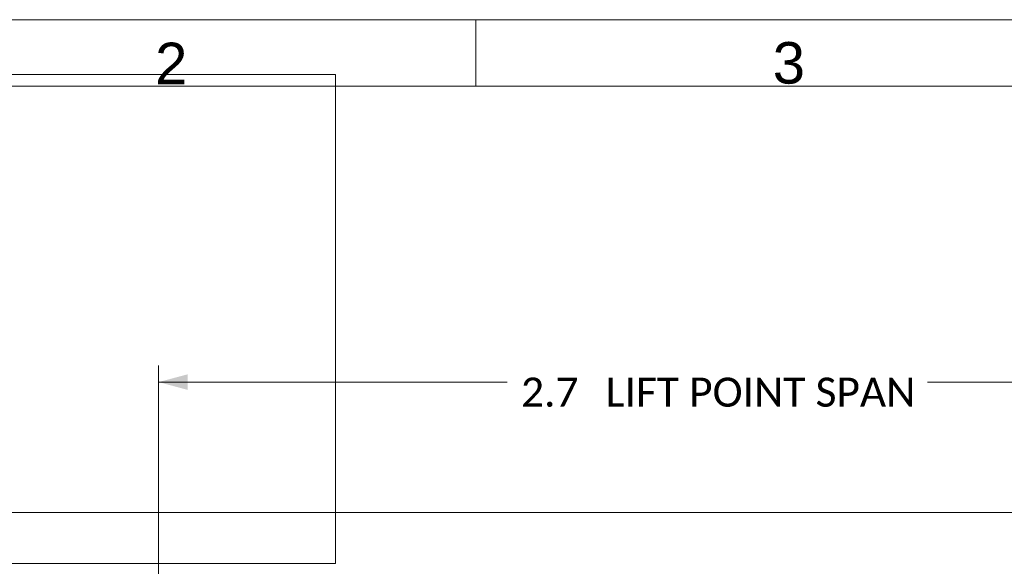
# Model space of a CAD drawing. Header units: millimetres. Extents: x -8 to 594, y 0 to 420.
# Tile 158 of 249: x 131 to 249, y 354 to 420. Entities that reach past the tile are written whole.
import ezdxf

# ---------------------------------------------------------------- set-up
doc = ezdxf.new("R2010")
doc.units = ezdxf.units.MM
doc.layers.add('1', color=7, linetype='Continuous', true_color=0xffffff)
doc.layers.add('256', color=7, linetype='Continuous', true_color=0xffffff)
doc.styles.add('Arial', font='txt')
doc.styles.add('Calibri', font='txt')
doc.dimstyles.get("Standard").update_dxf_attribs({"dimtxt": 0.18, "dimasz": 0.18, "dimexe": 0.18, "dimexo": 0.0625, "dimgap": 0.09, "dimtad": 0, "dimtih": 1, "dimtoh": 1, "dimdec": 4, "dimzin": 0, "dimdsep": 46, "dimtxsty": 'Standard', "dimcen": 0.09, "dimadec": 0, "dimazin": 0, "dimtfac": 1, "dimtdec": 4, "dimtofl": 0, "dimtmove": 0, "dimatfit": 3, "dimfxl": 0, "dimtolj": 1, "dimtzin": 0, "dimarcsym": 0})
picture_1 = doc.add_image_def('image1.png', size_in_pixel=(3544, 1182))

# ---------------------------------------------------------------- blocks, each defined once
blk = doc.blocks.new('_U2')
at = {"layer": '1', "color": 18, "lineweight": 13}
for p, q in [((147.37, 320.7), (147.37, 378.38)), ((281.82, 328.55), (281.82, 378.38)), ((147.37, 376.38), (189.3, 376.38)), ((281.82, 376.38), (239.89, 376.38))]:
    blk.add_line(p, q, dxfattribs=at)
at = {"layer": '1', "color": 18}
for points in [[(147.37, 376.38), (150.87, 377.32), (150.87, 375.44)], [(281.82, 376.38), (278.32, 375.44), (278.32, 377.32)]]:
    blk.add_solid(points, dxfattribs=at)
at = {"layer": '1', "color": 18, "linetype": 'Continuous', "lineweight": 13, "char_height": 3.5, "attachment_point": 7, "line_spacing_factor": 1.399613, "style": 'Calibri'}
for s, insert in [('\\fCalibri|b0|i0;\\W1.0000;2.7', (190.98, 373.38)), ('\\fCalibri|b0|i0;\\W1.0000;LIFT POINT SPAN', (201.14, 373.38))]:
    blk.add_mtext(s, dxfattribs=dict(at, insert=insert))

msp = doc.modelspace()

# ---------------------------------------------------------------- linework, layer by layer
at = {"layer": '1', "color": 8, "linetype": 'Continuous', "lineweight": 18}
msp.add_line((306.399, 360.678), (98.384, 360.678), dxfattribs=at)
at = {"layer": '256', "color": 163, "linetype": 'Continuous', "lineweight": 18}
for p, q in [((0, 420), (594, 420)), ((185.531, 412), (185.531, 420)), ((8, 412), (586, 412))]:
    msp.add_line(p, q, dxfattribs=at)

# ---------------------------------------------------------------- texts
at = {"layer": '256', "color": 18, "linetype": 'Continuous', "lineweight": 13, "char_height": 5, "attachment_point": 7, "line_spacing_factor": 1.047437, "style": 'Arial'}
for s, insert in [('\\fArial|b0|i0;\\W1.0000;2', (146.948, 412.235)), ('\\fArial|b0|i0;\\W1.0000;3', (221.26, 412.235))]:
    msp.add_mtext(s, dxfattribs=dict(at, insert=insert))

# ---------------------------------------------------------------- dimensions: what is measured, and where the dimension line sits
at = {"layer": '1', "color": 18, "linetype": 'Continuous', "lineweight": 13}
dim = msp.add_linear_dim(base=(281.821, 376.38), p1=(147.37, 320.701), p2=(281.821, 327.047), text=' <> \\fCalibri|b0|i0;\\C18;{\\H1.00x;\\fCalibri|b0|i0;LIFT POINT SPAN\\fCalibri|b0|i0;}\\C18;', dimstyle='Standard', override={"dimtxt": 3.5, "dimasz": 3.5, "dimexe": 2, "dimexo": 0, "dimgap": 1.5, "dimtih": 0, "dimtoh": 0, "dimdec": 1, "dimlfac": 0.02, "dimdsep": 46, "dimlunit": 2, "dimtxsty": 'Calibri', "dimsah": 1, "dimse1": 0, "dimse2": 0, "dimsd1": 0, "dimsd2": 0, "dimclrd": 18, "dimclre": 18, "dimclrt": 18, "dimtol": 0, "dimtm": -0.1, "dimtfac": 1, "dimtdec": 2, "dimtofl": 1, "dimtmove": 0, "dimlwd": 13, "dimlwe": 13}, dxfattribs=at)
dim.commit()
dim.dimension.update_dxf_attribs({"geometry": '_U2', "text_midpoint": (214.595, 376.38), "dimtype": 160})

# ---------------------------------------------------------------- pictures from other files: only their frames are drawn
at = {"layer": '1', "color": 163, "linetype": 'Continuous', "lineweight": 18}
image = msp.add_image(picture_1, insert=(-7.778, 354.559), size_in_units=(176.445, 58.848), dxfattribs=at)
image.dxf.flags = 7

doc.saveas('drawing.dxf')
